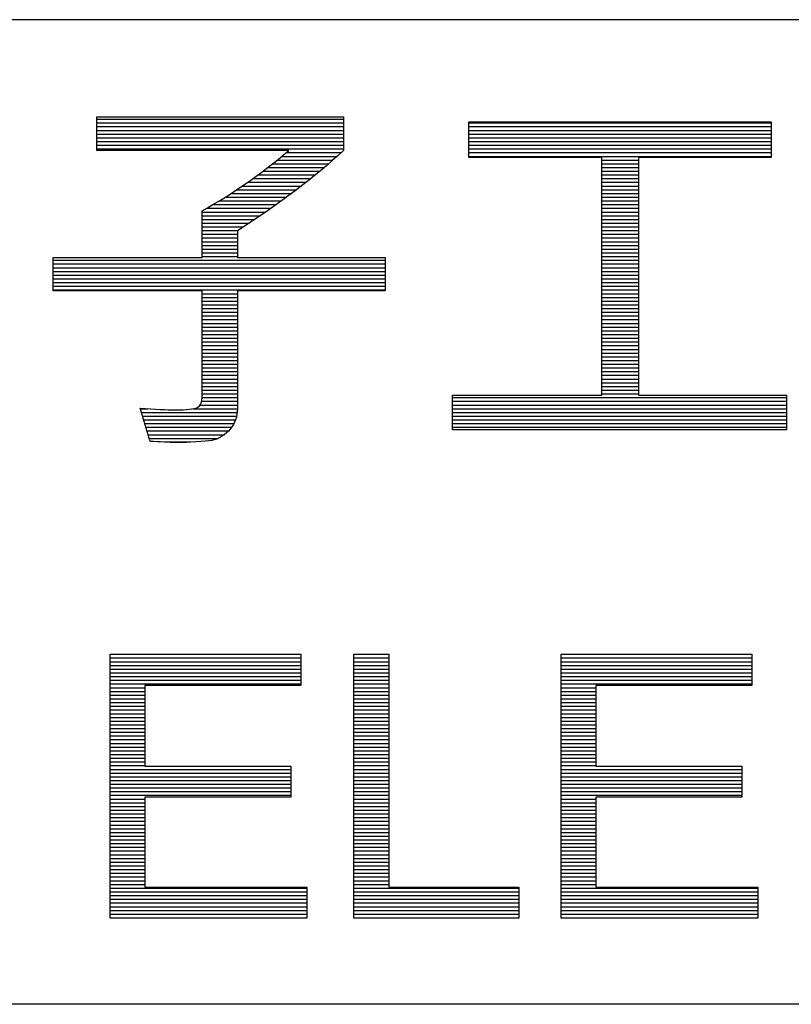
# Model space of a CAD drawing. Header units: millimetres. Extents: x 0 to 1132, y 0 to 772.
# Tile 18 of 39: x 284 to 321, y 89 to 136. Entities that reach past the tile are written whole.
import ezdxf

# ---------------------------------------------------------------- set-up
doc = ezdxf.new("R2010")
doc.units = ezdxf.units.MM
doc.header["$LTSCALE"] = 60.775
doc.layers.get('0').update_dxf_attribs({"linetype": 'CONTINUOUS'})

msp = doc.modelspace()

# ---------------------------------------------------------------- linework, layer by layer
at = {"linetype": 'Continuous'}
for p, q in [((526.5, 135.949), (19.5, 135.949)), ((287.966, 129.716), (287.966, 131.322)), ((287.966, 131.322), (299.734, 131.322)), ((287.966, 131.203), (299.734, 131.203)), ((287.966, 131.026), (299.734, 131.026)), ((299.734, 131.322), (299.734, 129.716)), ((305.716, 129.37), (305.716, 131.072)), ((305.716, 131.072), (320.133, 131.072)), ((305.716, 131.026), (320.133, 131.026)), ((320.133, 131.072), (320.133, 129.37)), ((287.966, 130.849), (299.734, 130.849)), ((287.966, 130.672), (299.734, 130.672)), ((305.716, 130.849), (320.133, 130.849)), ((305.716, 130.672), (320.133, 130.672)), ((287.966, 130.495), (299.734, 130.495)), ((287.966, 130.318), (299.734, 130.318)), ((287.966, 130.141), (299.734, 130.141)), ((305.716, 130.495), (320.133, 130.495)), ((305.716, 130.318), (320.133, 130.318)), ((305.716, 130.141), (320.133, 130.141)), ((287.966, 129.964), (299.734, 129.964)), ((287.966, 129.787), (299.734, 129.787)), ((297.126, 129.716), (287.966, 129.716)), ((296.999, 129.61), (299.619, 129.61)), ((305.716, 129.964), (320.133, 129.964)), ((305.716, 129.787), (320.133, 129.787)), ((305.716, 129.61), (320.133, 129.61)), ((296.566, 129.256), (299.225, 129.256)), ((296.784, 129.433), (299.424, 129.433)), ((305.716, 129.433), (320.133, 129.433)), ((312.05, 129.37), (305.716, 129.37)), ((312.05, 118.045), (312.05, 129.37)), ((312.05, 129.256), (313.799, 129.256)), ((320.133, 129.37), (313.799, 129.37)), ((313.799, 129.37), (313.799, 118.045)), ((295.884, 128.725), (298.605, 128.725)), ((296.116, 128.902), (298.816, 128.902)), ((296.343, 129.079), (299.022, 129.079)), ((312.05, 129.079), (313.799, 129.079)), ((312.05, 128.902), (313.799, 128.902)), ((312.05, 128.725), (313.799, 128.725)), ((295.155, 128.194), (297.949, 128.194)), ((295.404, 128.371), (298.172, 128.371)), ((295.647, 128.548), (298.39, 128.548)), ((312.05, 128.548), (313.799, 128.548)), ((312.05, 128.371), (313.799, 128.371)), ((312.05, 128.194), (313.799, 128.194)), ((294.637, 127.84), (297.491, 127.84)), ((294.899, 128.017), (297.722, 128.017)), ((312.05, 128.017), (313.799, 128.017)), ((312.05, 127.84), (313.799, 127.84)), ((293.8, 127.309), (296.774, 127.309)), ((294.088, 127.486), (297.017, 127.486)), ((294.367, 127.663), (297.256, 127.663)), ((312.05, 127.663), (313.799, 127.663)), ((312.05, 127.486), (313.799, 127.486)), ((312.05, 127.309), (313.799, 127.309)), ((292.984, 124.614), (292.984, 126.84)), ((292.984, 126.778), (296.019, 126.778)), ((293.193, 126.955), (296.275, 126.955)), ((293.502, 127.132), (296.527, 127.132)), ((312.05, 127.132), (313.799, 127.132)), ((312.05, 126.955), (313.799, 126.955)), ((312.05, 126.778), (313.799, 126.778)), ((292.984, 126.601), (295.76, 126.601)), ((292.984, 126.424), (295.496, 126.424)), ((312.05, 126.601), (313.799, 126.601)), ((312.05, 126.424), (313.799, 126.424)), ((292.984, 126.247), (295.227, 126.247)), ((292.984, 126.07), (294.955, 126.07)), ((292.984, 125.893), (294.678, 125.893)), ((294.665, 125.885), (294.665, 124.614)), ((312.05, 126.247), (313.799, 126.247)), ((312.05, 126.07), (313.799, 126.07)), ((312.05, 125.893), (313.799, 125.893)), ((292.984, 125.716), (294.665, 125.716)), ((292.984, 125.539), (294.665, 125.539)), ((312.05, 125.716), (313.799, 125.716)), ((312.05, 125.539), (313.799, 125.539)), ((292.984, 125.362), (294.665, 125.362)), ((292.984, 125.185), (294.665, 125.185)), ((292.984, 125.008), (294.665, 125.008)), ((312.05, 125.362), (313.799, 125.362)), ((312.05, 125.185), (313.799, 125.185)), ((312.05, 125.008), (313.799, 125.008)), ((285.883, 123.026), (285.883, 124.614)), ((285.883, 124.614), (292.984, 124.614)), ((285.883, 124.477), (301.723, 124.477)), ((292.984, 124.831), (294.665, 124.831)), ((292.984, 124.654), (294.665, 124.654)), ((294.665, 124.614), (301.723, 124.614)), ((301.723, 124.614), (301.723, 123.026)), ((312.05, 124.831), (313.799, 124.831)), ((312.05, 124.654), (313.799, 124.654)), ((312.05, 124.477), (313.799, 124.477)), ((285.883, 124.3), (301.723, 124.3)), ((285.883, 124.123), (301.723, 124.123)), ((312.05, 124.3), (313.799, 124.3)), ((312.05, 124.123), (313.799, 124.123)), ((285.883, 123.946), (301.723, 123.946)), ((285.883, 123.769), (301.723, 123.769)), ((285.883, 123.592), (301.723, 123.592)), ((312.05, 123.946), (313.799, 123.946)), ((312.05, 123.769), (313.799, 123.769)), ((312.05, 123.592), (313.799, 123.592)), ((285.883, 123.415), (301.723, 123.415)), ((285.883, 123.238), (301.723, 123.238)), ((285.883, 123.061), (301.723, 123.061)), ((292.984, 123.026), (285.883, 123.026)), ((292.984, 117.93), (292.984, 123.026)), ((301.723, 123.026), (294.665, 123.026)), ((294.665, 123.026), (294.665, 117.403)), ((312.05, 123.415), (313.799, 123.415)), ((312.05, 123.238), (313.799, 123.238)), ((312.05, 123.061), (313.799, 123.061)), ((292.984, 122.884), (294.665, 122.884)), ((292.984, 122.707), (294.665, 122.707)), ((312.05, 122.884), (313.799, 122.884)), ((312.05, 122.707), (313.799, 122.707)), ((292.984, 122.53), (294.665, 122.53)), ((292.984, 122.353), (294.665, 122.353)), ((292.984, 122.176), (294.665, 122.176)), ((312.05, 122.53), (313.799, 122.53)), ((312.05, 122.353), (313.799, 122.353)), ((312.05, 122.176), (313.799, 122.176)), ((292.984, 121.999), (294.665, 121.999)), ((292.984, 121.822), (294.665, 121.822)), ((292.984, 121.645), (294.665, 121.645)), ((312.05, 121.999), (313.799, 121.999)), ((312.05, 121.822), (313.799, 121.822)), ((312.05, 121.645), (313.799, 121.645)), ((292.984, 121.468), (294.665, 121.468)), ((292.984, 121.291), (294.665, 121.291)), ((312.05, 121.468), (313.799, 121.468)), ((312.05, 121.291), (313.799, 121.291)), ((292.984, 121.114), (294.665, 121.114)), ((292.984, 120.937), (294.665, 120.937)), ((292.984, 120.76), (294.665, 120.76)), ((312.05, 121.114), (313.799, 121.114)), ((312.05, 120.937), (313.799, 120.937)), ((312.05, 120.76), (313.799, 120.76)), ((292.984, 120.583), (294.665, 120.583)), ((292.984, 120.406), (294.665, 120.406)), ((292.984, 120.229), (294.665, 120.229)), ((312.05, 120.583), (313.799, 120.583)), ((312.05, 120.406), (313.799, 120.406)), ((312.05, 120.229), (313.799, 120.229)), ((292.984, 120.052), (294.665, 120.052)), ((292.984, 119.875), (294.665, 119.875)), ((312.05, 120.052), (313.799, 120.052)), ((312.05, 119.875), (313.799, 119.875)), ((292.984, 119.698), (294.665, 119.698)), ((292.984, 119.521), (294.665, 119.521)), ((292.984, 119.344), (294.665, 119.344)), ((312.05, 119.698), (313.799, 119.698)), ((312.05, 119.521), (313.799, 119.521)), ((312.05, 119.344), (313.799, 119.344)), ((292.984, 119.167), (294.665, 119.167)), ((292.984, 118.99), (294.665, 118.99)), ((292.984, 118.813), (294.665, 118.813)), ((312.05, 119.167), (313.799, 119.167)), ((312.05, 118.99), (313.799, 118.99)), ((312.05, 118.813), (313.799, 118.813)), ((292.984, 118.636), (294.665, 118.636)), ((292.984, 118.459), (294.665, 118.459)), ((312.05, 118.636), (313.799, 118.636)), ((312.05, 118.459), (313.799, 118.459)), ((292.984, 118.282), (294.665, 118.282)), ((292.984, 118.105), (294.665, 118.105)), ((292.984, 117.928), (294.665, 117.928)), ((304.935, 116.397), (304.935, 118.045)), ((304.935, 118.045), (312.05, 118.045)), ((304.935, 117.928), (320.863, 117.928)), ((312.05, 118.282), (313.799, 118.282)), ((312.05, 118.105), (313.799, 118.105)), ((313.799, 118.045), (320.863, 118.045)), ((320.863, 118.045), (320.863, 116.397)), ((290.506, 115.838), (290.025, 117.422)), ((290.032, 117.397), (290.386, 117.397)), ((292.55, 117.397), (294.665, 117.397)), ((292.892, 117.574), (294.665, 117.574)), ((292.966, 117.751), (294.665, 117.751)), ((304.935, 117.751), (320.863, 117.751)), ((304.935, 117.574), (320.863, 117.574)), ((304.935, 117.397), (320.863, 117.397)), ((290.086, 117.22), (294.656, 117.22)), ((290.14, 117.043), (294.628, 117.043)), ((304.935, 117.22), (320.863, 117.22)), ((304.935, 117.043), (320.863, 117.043)), ((290.193, 116.866), (294.577, 116.866)), ((290.247, 116.689), (294.5, 116.689)), ((290.301, 116.512), (294.39, 116.512)), ((304.935, 116.866), (320.863, 116.866)), ((304.935, 116.689), (320.863, 116.689)), ((304.935, 116.512), (320.863, 116.512)), ((290.355, 116.335), (294.239, 116.335)), ((290.408, 116.158), (294.044, 116.158)), ((290.462, 115.981), (293.753, 115.981)), ((320.863, 116.397), (304.935, 116.397)), ((291.458, 115.804), (292.236, 115.804)), ((288.589, 93.099), (288.589, 105.692)), ((288.589, 105.692), (297.692, 105.692)), ((288.589, 105.687), (297.692, 105.687)), ((297.692, 105.692), (297.692, 104.205)), ((300.217, 93.099), (300.217, 105.692)), ((300.217, 105.692), (301.885, 105.692)), ((300.217, 105.687), (301.885, 105.687)), ((301.885, 105.692), (301.885, 94.586)), ((310.106, 93.099), (310.106, 105.692)), ((310.106, 105.692), (319.21, 105.692)), ((310.106, 105.687), (319.21, 105.687)), ((319.21, 105.692), (319.21, 104.205)), ((288.589, 105.51), (297.692, 105.51)), ((288.589, 105.333), (297.692, 105.333)), ((300.217, 105.51), (301.885, 105.51)), ((300.217, 105.333), (301.885, 105.333)), ((310.106, 105.51), (319.21, 105.51)), ((310.106, 105.333), (319.21, 105.333)), ((288.589, 105.156), (297.692, 105.156)), ((288.589, 104.979), (297.692, 104.979)), ((288.589, 104.802), (297.692, 104.802)), ((300.217, 105.156), (301.885, 105.156)), ((300.217, 104.979), (301.885, 104.979)), ((300.217, 104.802), (301.885, 104.802)), ((310.106, 105.156), (319.21, 105.156)), ((310.106, 104.979), (319.21, 104.979)), ((310.106, 104.802), (319.21, 104.802)), ((288.589, 104.625), (297.692, 104.625)), ((288.589, 104.448), (297.692, 104.448)), ((288.589, 104.271), (297.692, 104.271)), ((300.217, 104.625), (301.885, 104.625)), ((300.217, 104.448), (301.885, 104.448)), ((300.217, 104.271), (301.885, 104.271)), ((310.106, 104.625), (319.21, 104.625)), ((310.106, 104.448), (319.21, 104.448)), ((310.106, 104.271), (319.21, 104.271)), ((288.589, 104.094), (290.254, 104.094)), ((288.589, 103.917), (290.254, 103.917)), ((297.692, 104.205), (290.254, 104.205)), ((290.254, 104.205), (290.254, 100.35)), ((300.217, 104.094), (301.885, 104.094)), ((300.217, 103.917), (301.885, 103.917)), ((310.106, 104.094), (311.771, 104.094)), ((310.106, 103.917), (311.771, 103.917)), ((319.21, 104.205), (311.771, 104.205)), ((311.771, 104.205), (311.771, 100.35)), ((288.589, 103.74), (290.254, 103.74)), ((288.589, 103.563), (290.254, 103.563)), ((288.589, 103.386), (290.254, 103.386)), ((300.217, 103.74), (301.885, 103.74)), ((300.217, 103.563), (301.885, 103.563)), ((300.217, 103.386), (301.885, 103.386)), ((310.106, 103.74), (311.771, 103.74)), ((310.106, 103.563), (311.771, 103.563)), ((310.106, 103.386), (311.771, 103.386)), ((288.589, 103.209), (290.254, 103.209)), ((288.589, 103.032), (290.254, 103.032)), ((288.589, 102.855), (290.254, 102.855)), ((300.217, 103.209), (301.885, 103.209)), ((300.217, 103.032), (301.885, 103.032)), ((300.217, 102.855), (301.885, 102.855)), ((310.106, 103.209), (311.771, 103.209)), ((310.106, 103.032), (311.771, 103.032)), ((310.106, 102.855), (311.771, 102.855)), ((288.589, 102.678), (290.254, 102.678)), ((288.589, 102.501), (290.254, 102.501)), ((300.217, 102.678), (301.885, 102.678)), ((300.217, 102.501), (301.885, 102.501)), ((310.106, 102.678), (311.771, 102.678)), ((310.106, 102.501), (311.771, 102.501)), ((288.589, 102.324), (290.254, 102.324)), ((288.589, 102.147), (290.254, 102.147)), ((288.589, 101.97), (290.254, 101.97)), ((300.217, 102.324), (301.885, 102.324)), ((300.217, 102.147), (301.885, 102.147)), ((300.217, 101.97), (301.885, 101.97)), ((310.106, 102.324), (311.771, 102.324)), ((310.106, 102.147), (311.771, 102.147)), ((310.106, 101.97), (311.771, 101.97)), ((288.589, 101.793), (290.254, 101.793)), ((288.589, 101.616), (290.254, 101.616)), ((288.589, 101.439), (290.254, 101.439)), ((300.217, 101.793), (301.885, 101.793)), ((300.217, 101.616), (301.885, 101.616)), ((300.217, 101.439), (301.885, 101.439)), ((310.106, 101.793), (311.771, 101.793)), ((310.106, 101.616), (311.771, 101.616)), ((310.106, 101.439), (311.771, 101.439)), ((288.589, 101.262), (290.254, 101.262)), ((288.589, 101.085), (290.254, 101.085)), ((300.217, 101.262), (301.885, 101.262)), ((300.217, 101.085), (301.885, 101.085)), ((310.106, 101.262), (311.771, 101.262)), ((310.106, 101.085), (311.771, 101.085)), ((288.589, 100.908), (290.254, 100.908)), ((288.589, 100.731), (290.254, 100.731)), ((288.589, 100.554), (290.254, 100.554)), ((300.217, 100.908), (301.885, 100.908)), ((300.217, 100.731), (301.885, 100.731)), ((300.217, 100.554), (301.885, 100.554)), ((310.106, 100.908), (311.771, 100.908)), ((310.106, 100.731), (311.771, 100.731)), ((310.106, 100.554), (311.771, 100.554)), ((288.589, 100.377), (290.254, 100.377)), ((288.589, 100.2), (297.22, 100.2)), ((288.589, 100.023), (297.22, 100.023)), ((290.254, 100.35), (297.22, 100.35)), ((297.22, 100.35), (297.22, 98.872)), ((300.217, 100.377), (301.885, 100.377)), ((300.217, 100.2), (301.885, 100.2)), ((300.217, 100.023), (301.885, 100.023)), ((310.106, 100.377), (311.771, 100.377)), ((310.106, 100.2), (318.738, 100.2)), ((310.106, 100.023), (318.738, 100.023)), ((311.771, 100.35), (318.738, 100.35)), ((318.738, 100.35), (318.738, 98.872)), ((288.589, 99.846), (297.22, 99.846)), ((288.589, 99.669), (297.22, 99.669)), ((300.217, 99.846), (301.885, 99.846)), ((300.217, 99.669), (301.885, 99.669)), ((310.106, 99.846), (318.738, 99.846)), ((310.106, 99.669), (318.738, 99.669)), ((288.589, 99.492), (297.22, 99.492)), ((288.589, 99.315), (297.22, 99.315)), ((288.589, 99.138), (297.22, 99.138)), ((300.217, 99.492), (301.885, 99.492)), ((300.217, 99.315), (301.885, 99.315)), ((300.217, 99.138), (301.885, 99.138)), ((310.106, 99.492), (318.738, 99.492)), ((310.106, 99.315), (318.738, 99.315)), ((310.106, 99.138), (318.738, 99.138)), ((288.589, 98.961), (297.22, 98.961)), ((288.589, 98.784), (290.254, 98.784)), ((288.589, 98.607), (290.254, 98.607)), ((297.22, 98.872), (290.254, 98.872)), ((290.254, 98.872), (290.254, 94.586)), ((300.217, 98.961), (301.885, 98.961)), ((300.217, 98.784), (301.885, 98.784)), ((300.217, 98.607), (301.885, 98.607)), ((310.106, 98.961), (318.738, 98.961)), ((310.106, 98.784), (311.771, 98.784)), ((310.106, 98.607), (311.771, 98.607)), ((318.738, 98.872), (311.771, 98.872)), ((311.771, 98.872), (311.771, 94.586)), ((288.589, 98.43), (290.254, 98.43)), ((288.589, 98.253), (290.254, 98.253)), ((300.217, 98.43), (301.885, 98.43)), ((300.217, 98.253), (301.885, 98.253)), ((310.106, 98.43), (311.771, 98.43)), ((310.106, 98.253), (311.771, 98.253)), ((288.589, 98.076), (290.254, 98.076)), ((288.589, 97.899), (290.254, 97.899)), ((288.589, 97.722), (290.254, 97.722)), ((300.217, 98.076), (301.885, 98.076)), ((300.217, 97.899), (301.885, 97.899)), ((300.217, 97.722), (301.885, 97.722)), ((310.106, 98.076), (311.771, 98.076)), ((310.106, 97.899), (311.771, 97.899)), ((310.106, 97.722), (311.771, 97.722)), ((288.589, 97.545), (290.254, 97.545)), ((288.589, 97.368), (290.254, 97.368)), ((300.217, 97.545), (301.885, 97.545)), ((300.217, 97.368), (301.885, 97.368)), ((310.106, 97.545), (311.771, 97.545)), ((310.106, 97.368), (311.771, 97.368)), ((288.589, 97.191), (290.254, 97.191)), ((288.589, 97.014), (290.254, 97.014)), ((288.589, 96.837), (290.254, 96.837)), ((300.217, 97.191), (301.885, 97.191)), ((300.217, 97.014), (301.885, 97.014)), ((300.217, 96.837), (301.885, 96.837)), ((310.106, 97.191), (311.771, 97.191)), ((310.106, 97.014), (311.771, 97.014)), ((310.106, 96.837), (311.771, 96.837)), ((288.589, 96.66), (290.254, 96.66)), ((288.589, 96.483), (290.254, 96.483)), ((288.589, 96.306), (290.254, 96.306)), ((300.217, 96.66), (301.885, 96.66)), ((300.217, 96.483), (301.885, 96.483)), ((300.217, 96.306), (301.885, 96.306)), ((310.106, 96.66), (311.771, 96.66)), ((310.106, 96.483), (311.771, 96.483)), ((310.106, 96.306), (311.771, 96.306)), ((288.589, 96.129), (290.254, 96.129)), ((288.589, 95.952), (290.254, 95.952)), ((300.217, 96.129), (301.885, 96.129)), ((300.217, 95.952), (301.885, 95.952)), ((310.106, 96.129), (311.771, 96.129)), ((310.106, 95.952), (311.771, 95.952)), ((288.589, 95.775), (290.254, 95.775)), ((288.589, 95.598), (290.254, 95.598)), ((288.589, 95.421), (290.254, 95.421)), ((300.217, 95.775), (301.885, 95.775)), ((300.217, 95.598), (301.885, 95.598)), ((300.217, 95.421), (301.885, 95.421)), ((310.106, 95.775), (311.771, 95.775)), ((310.106, 95.598), (311.771, 95.598)), ((310.106, 95.421), (311.771, 95.421)), ((288.589, 95.244), (290.254, 95.244)), ((288.589, 95.067), (290.254, 95.067)), ((288.589, 94.89), (290.254, 94.89)), ((300.217, 95.244), (301.885, 95.244)), ((300.217, 95.067), (301.885, 95.067)), ((300.217, 94.89), (301.885, 94.89)), ((310.106, 95.244), (311.771, 95.244)), ((310.106, 95.067), (311.771, 95.067)), ((310.106, 94.89), (311.771, 94.89)), ((288.589, 94.713), (290.254, 94.713)), ((288.589, 94.536), (297.985, 94.536)), ((290.254, 94.586), (297.985, 94.586)), ((297.985, 94.586), (297.985, 93.099)), ((300.217, 94.713), (301.885, 94.713)), ((300.217, 94.536), (308.086, 94.536)), ((301.885, 94.586), (308.086, 94.586)), ((308.086, 94.586), (308.086, 93.099)), ((310.106, 94.713), (311.771, 94.713)), ((310.106, 94.536), (319.503, 94.536)), ((311.771, 94.586), (319.503, 94.586)), ((319.503, 94.586), (319.503, 93.099)), ((288.589, 94.359), (297.985, 94.359)), ((288.589, 94.182), (297.985, 94.182)), ((288.589, 94.005), (297.985, 94.005)), ((300.217, 94.359), (308.086, 94.359)), ((300.217, 94.182), (308.086, 94.182)), ((300.217, 94.005), (308.086, 94.005)), ((310.106, 94.359), (319.503, 94.359)), ((310.106, 94.182), (319.503, 94.182)), ((310.106, 94.005), (319.503, 94.005)), ((288.589, 93.828), (297.985, 93.828)), ((288.589, 93.651), (297.985, 93.651)), ((288.589, 93.474), (297.985, 93.474)), ((300.217, 93.828), (308.086, 93.828)), ((300.217, 93.651), (308.086, 93.651)), ((300.217, 93.474), (308.086, 93.474)), ((310.106, 93.828), (319.503, 93.828)), ((310.106, 93.651), (319.503, 93.651)), ((310.106, 93.474), (319.503, 93.474)), ((288.589, 93.297), (297.985, 93.297)), ((288.589, 93.12), (297.985, 93.12)), ((297.985, 93.099), (288.589, 93.099)), ((300.217, 93.297), (308.086, 93.297)), ((300.217, 93.12), (308.086, 93.12)), ((308.086, 93.099), (300.217, 93.099)), ((310.106, 93.297), (319.503, 93.297)), ((310.106, 93.12), (319.503, 93.12)), ((319.503, 93.099), (310.106, 93.099)), ((526.5, 88.995), (19.5, 88.995))]:
    msp.add_line(p, q, dxfattribs=at)
for points in [[(292.984, 126.84), (294.355, 127.587), (295.736, 128.545), (297.126, 129.716)], [(299.734, 129.716), (298.333, 128.415), (296.645, 127.14), (294.665, 125.885)], [(292.756, 117.458), (292.908, 117.534), (292.984, 117.693), (292.984, 117.93)], [(294.665, 117.403), (294.665, 117.023), (294.553, 116.698), (294.325, 116.43)], [(294.325, 116.43), (294.094, 116.16), (293.841, 115.986), (293.561, 115.914)]]:
    msp.add_open_spline(points, degree=3, dxfattribs=at)
for points, knots in [([(290.025, 117.422), (290.743, 117.37), (291.302, 117.343), (291.7, 117.343), (291.7, 117.343), (292.251, 117.343), (292.603, 117.382), (292.756, 117.458)], [0.29166667, 0.29166667, 0.29166667, 0.29166667, 0.33333333, 0.33333333, 0.33333333, 0.33333334, 0.375, 0.375, 0.375, 0.375]), ([(293.561, 115.914), (293.282, 115.838), (292.707, 115.801), (291.834, 115.801), (291.834, 115.801), (291.387, 115.801), (290.946, 115.813), (290.506, 115.838)], [0.16666667, 0.16666667, 0.16666667, 0.16666667, 0.20833333, 0.20833333, 0.20833333, 0.20833334, 0.25, 0.25, 0.25, 0.25])]:
    msp.add_open_spline(points, degree=3, knots=knots, dxfattribs=at)

doc.saveas('drawing.dxf')
